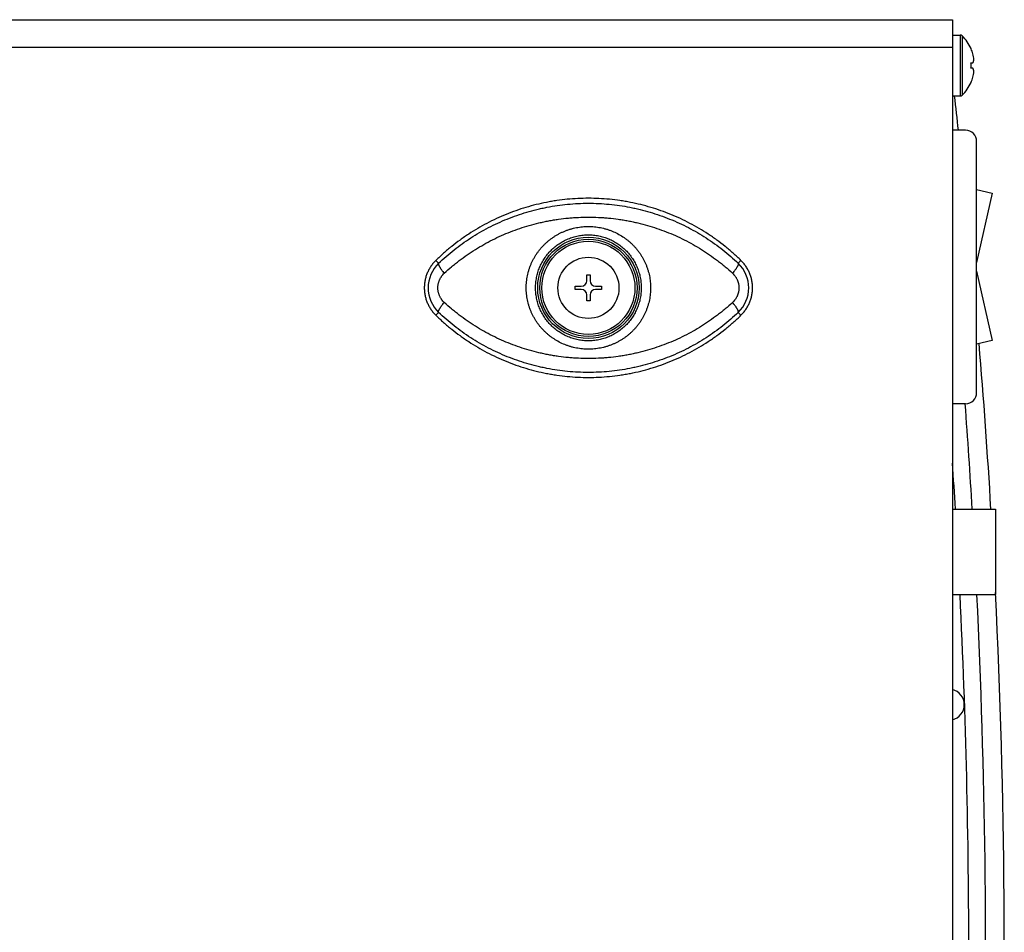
# Model space of a CAD drawing. Header units: inches. Extents: x 0 to 34, y 0 to 22.
# Tile 6 of 16: x 17.7 to 21.2, y 8.6 to 11.9. Entities that reach past the tile are written whole.
import ezdxf

# ---------------------------------------------------------------- set-up
doc = ezdxf.new("R2010")
doc.units = ezdxf.units.IN
doc.header["$LTSCALE"] = 1.87
doc.header["$MEASUREMENT"] = 0
doc.layers.get('0').update_dxf_attribs({"linetype": 'CONTINUOUS'})

msp = doc.modelspace()

# ---------------------------------------------------------------- linework, layer by layer
at = {"color": 7, "linetype": 'CONTINUOUS'}
for p, q in [((13.9281, 11.8614), (21.0301, 11.8614)), ((21.0301, 11.8614), (21.0301, 5.1314)), ((21.0301, 11.8059), (21.0581, 11.8059)), ((21.0581, 11.8059), (21.0581, 11.5869)), ((21.0651, 11.8031), (21.0651, 11.5897)), ((21.0301, 11.7614), (13.9281, 11.7614)), ((21.0968, 11.7573), (21.097, 11.7574)), ((21.0968, 11.7059), (21.097, 11.7059)), ((21.097, 11.7059), (21.1037, 11.7059)), ((21.097, 11.6869), (21.0968, 11.6869)), ((21.1037, 11.6869), (21.097, 11.6869)), ((21.097, 11.6354), (21.0968, 11.6356)), ((21.0301, 11.5869), (21.0581, 11.5869)), ((21.0771, 11.4634), (21.0301, 11.4634)), ((21.1171, 10.5194), (21.1171, 11.4234)), ((21.1171, 11.2498), (21.1726, 11.2375)), ((21.1726, 11.2375), (21.1171, 10.9872)), ((19.1712, 10.9951), (19.1809, 10.9848)), ((20.269, 10.9951), (20.2593, 10.9848)), ((21.1171, 10.9568), (21.1726, 10.7065)), ((19.7142, 10.922), (19.7142, 10.9437)), ((19.7142, 10.9437), (19.726, 10.9437)), ((19.726, 10.9437), (19.726, 10.922)), ((19.6729, 10.8905), (19.6729, 10.9023)), ((19.6729, 10.9023), (19.6945, 10.9023)), ((19.6945, 10.8905), (19.6729, 10.8905)), ((19.7457, 10.9023), (19.7673, 10.9023)), ((19.7673, 10.8905), (19.7457, 10.8905)), ((19.7673, 10.9023), (19.7673, 10.8905)), ((19.7142, 10.8492), (19.7142, 10.8708)), ((19.726, 10.8492), (19.7142, 10.8492)), ((19.726, 10.8708), (19.726, 10.8492)), ((19.1712, 10.7977), (19.1809, 10.808)), ((20.269, 10.7977), (20.2593, 10.808)), ((21.1726, 10.7065), (21.1171, 10.6942)), ((21.0771, 10.4794), (21.0301, 10.4794)), ((21.0301, 10.1004), (21.1846, 10.1004)), ((21.1846, 10.1004), (21.1846, 9.7924)), ((21.0301, 9.7924), (21.1846, 9.7924))]:
    msp.add_line(p, q, dxfattribs=at)
for radius in [0.1825, 0.175, 0.1674, 0.11]:
    msp.add_circle((19.7201, 10.8964), radius, dxfattribs=at)
for centre, radius, start, end in [((21.0581, 11.7959), 0.01, 45.7702, 90), ((20.9612, 11.6964), 0.1489, 24.1911, 45.7702), ((20.9604, 11.6964), 0.1493, 23.8005, 24.051), ((20.9612, 11.6964), 0.1486, 16.4226, 23.9292), ((20.9967, 11.7109), 0.1105, 3.5672, 14.3956), ((20.9272, 11.6964), 0.1698, 356.8012, 3.1988), ((20.9967, 11.6819), 0.1105, 345.6044, 356.4328), ((20.9612, 11.6964), 0.1489, 314.2298, 335.8089), ((20.9604, 11.6964), 0.1493, 335.949, 336.1993), ((20.9612, 11.6964), 0.1486, 336.0708, 343.5774), ((-5.5333, 8.4964), 26.75, 6.36816, 6.6344), ((21.0581, 11.5969), 0.01, 270, 314.2298), ((21.0771, 11.4234), 0.04, 0, 90), ((19.266, 10.8964), 0.1227, 133.8868, 226.1132), ((20.1742, 10.8964), 0.1227, 313.8868, 46.1132), ((19.6945, 10.922), 0.0197, 270, 360), ((19.7457, 10.922), 0.0197, 180, 270), ((19.6945, 10.8708), 0.0197, 0, 90), ((19.7457, 10.8708), 0.0197, 90, 180), ((-5.5333, 8.4964), 26.75, 3.4377, 4.71702), ((21.0771, 10.5194), 0.04, 270, 360), ((-5.6442, 8.4964), 26.7936, 3.43208, 4.24438), ((-5.6442, 8.4964), 26.7331, 3.43986, 3.79475), ((-5.6442, 8.4964), 26.7936, 354.58985, 2.77247), ((-5.5333, 8.4964), 26.75, 353.3656, 2.79406), ((-5.6442, 8.4964), 26.7331, 359.95928, 2.77876), ((21.0166, 9.3964), 0.056, 283.9598, 76.0402)]:
    msp.add_arc(centre, radius, start, end, dxfattribs=at)
for points, knots in [([(21.1037, 11.7059), (21.1042, 11.7069), (21.105, 11.7088), (21.1059, 11.7118), (21.1066, 11.7148), (21.1069, 11.7168), (21.107, 11.7178)], [0, 0, 0, 0, 0.256386, 0.507799, 0.755293, 1, 1, 1, 1]), ([(21.107, 11.675), (21.1069, 11.676), (21.1066, 11.678), (21.1059, 11.681), (21.105, 11.684), (21.1042, 11.6859), (21.1037, 11.6869)], [0, 0, 0, 0, 0.244707, 0.492201, 0.743614, 1, 1, 1, 1]), ([(20.269, 10.9951), (20.2599, 11.0039), (20.2414, 11.0211), (20.2123, 11.0456), (20.1872, 11.0648), (20.1665, 11.0795), (20.1455, 11.0936), (20.1186, 11.1103), (20.0854, 11.1288), (20.0513, 11.1457), (20.0165, 11.1609), (19.981, 11.1744), (19.9449, 11.1861), (19.9082, 11.1961), (19.8773, 11.203), (19.8524, 11.2076), (19.8274, 11.2115), (19.796, 11.2154), (19.7581, 11.2181), (19.7201, 11.2191), (19.6821, 11.2181), (19.6442, 11.2154), (19.6128, 11.2115), (19.5878, 11.2076), (19.5629, 11.203), (19.532, 11.1961), (19.4953, 11.1861), (19.4592, 11.1744), (19.4237, 11.1609), (19.3889, 11.1457), (19.3548, 11.1288), (19.3216, 11.1103), (19.2947, 11.0936), (19.2737, 11.0795), (19.2531, 11.0648), (19.2279, 11.0456), (19.1988, 11.0211), (19.1803, 11.0039), (19.1712, 10.9951)], [0, 0, 0, 0, 0.03125, 0.0625, 0.093749, 0.109375, 0.125001, 0.156251, 0.187501, 0.21875, 0.25, 0.28125, 0.3125, 0.343749, 0.374999, 0.390625, 0.406251, 0.437501, 0.46875, 0.5, 0.53125, 0.562499, 0.593749, 0.609375, 0.625001, 0.656251, 0.6875, 0.71875, 0.75, 0.78125, 0.812499, 0.843749, 0.874999, 0.890625, 0.906251, 0.9375, 0.96875, 1, 1, 1, 1]), ([(19.1809, 10.9848), (19.1898, 10.9933), (19.208, 11.0098), (19.2364, 11.0333), (19.2659, 11.0555), (19.2964, 11.0762), (19.328, 11.0955), (19.3605, 11.1134), (19.3938, 11.1297), (19.4279, 11.1444), (19.4628, 11.1575), (19.4983, 11.1689), (19.5284, 11.1771), (19.5527, 11.1827), (19.5771, 11.1878), (19.6079, 11.193), (19.6451, 11.1975), (19.6826, 11.2002), (19.7201, 11.2011), (19.7576, 11.2002), (19.7951, 11.1975), (19.8323, 11.193), (19.8631, 11.1878), (19.8876, 11.1827), (19.9118, 11.1771), (19.9419, 11.1689), (19.9774, 11.1575), (20.0123, 11.1444), (20.0464, 11.1297), (20.0798, 11.1134), (20.1122, 11.0955), (20.1438, 11.0762), (20.1743, 11.0555), (20.2038, 11.0333), (20.2322, 11.0098), (20.2504, 10.9933), (20.2593, 10.9848)], [0, 0, 0, 0, 0.030933, 0.061887, 0.092871, 0.123894, 0.154962, 0.18608, 0.217254, 0.248484, 0.279771, 0.311112, 0.342505, 0.35822, 0.373946, 0.405424, 0.436932, 0.468461, 0.5, 0.531539, 0.563068, 0.594576, 0.626054, 0.64178, 0.657495, 0.688888, 0.720229, 0.751516, 0.782746, 0.81392, 0.845038, 0.876106, 0.907129, 0.938113, 0.969067, 1, 1, 1, 1]), ([(19.2016, 10.9491), (19.2102, 10.957), (19.2234, 10.9687), (19.2415, 10.9836), (19.26, 10.9981), (19.2837, 11.0154), (19.3132, 11.0348), (19.3436, 11.0528), (19.3749, 11.0695), (19.407, 11.0847), (19.4398, 11.0984), (19.4733, 11.1106), (19.5074, 11.1213), (19.5363, 11.1288), (19.5596, 11.1341), (19.5772, 11.1376), (19.5948, 11.1407), (19.6185, 11.1443), (19.6423, 11.1471), (19.6662, 11.1491), (19.6901, 11.1504), (19.7201, 11.1511), (19.7501, 11.1504), (19.774, 11.1491), (19.7979, 11.1471), (19.8217, 11.1443), (19.8454, 11.1407), (19.8631, 11.1376), (19.8806, 11.1341), (19.9039, 11.1288), (19.9328, 11.1213), (19.9669, 11.1106), (20.0004, 11.0984), (20.0332, 11.0847), (20.0653, 11.0695), (20.0966, 11.0528), (20.127, 11.0348), (20.1565, 11.0154), (20.1802, 10.9981), (20.1987, 10.9836), (20.2168, 10.9687), (20.23, 10.957), (20.2386, 10.9491)], [0, 0, 0, 0, 0.030877, 0.046326, 0.061782, 0.092722, 0.123707, 0.154747, 0.185846, 0.217008, 0.248237, 0.279531, 0.310889, 0.342306, 0.358035, 0.373777, 0.38953, 0.405293, 0.436841, 0.452626, 0.468416, 0.5, 0.531584, 0.547374, 0.563159, 0.594707, 0.61047, 0.626223, 0.641965, 0.657694, 0.689111, 0.720469, 0.751763, 0.782992, 0.814154, 0.845253, 0.876293, 0.907278, 0.938218, 0.953674, 0.969123, 1, 1, 1, 1]), ([(19.7201, 10.6756), (19.7165, 10.6756), (19.7092, 10.6758), (19.6983, 10.6766), (19.6874, 10.6779), (19.6767, 10.6797), (19.666, 10.6821), (19.6555, 10.6849), (19.6451, 10.6883), (19.6315, 10.6934), (19.615, 10.7011), (19.5993, 10.7103), (19.5873, 10.7186), (19.5786, 10.7252), (19.5703, 10.7323), (19.5623, 10.7397), (19.5548, 10.7475), (19.5475, 10.7557), (19.5408, 10.7642), (19.5344, 10.7731), (19.5285, 10.7823), (19.523, 10.7917), (19.518, 10.8014), (19.5135, 10.8113), (19.5095, 10.8215), (19.506, 10.8318), (19.5031, 10.8424), (19.5006, 10.853), (19.4987, 10.8638), (19.4973, 10.8746), (19.4965, 10.8855), (19.4963, 10.8964), (19.4965, 10.9073), (19.4973, 10.9182), (19.4987, 10.9291), (19.5006, 10.9398), (19.5031, 10.9505), (19.506, 10.961), (19.5095, 10.9713), (19.5135, 10.9815), (19.518, 10.9914), (19.523, 11.0011), (19.5285, 11.0106), (19.5344, 11.0197), (19.5408, 11.0286), (19.5475, 11.0371), (19.5548, 11.0453), (19.5623, 11.0531), (19.5703, 11.0606), (19.5786, 11.0676), (19.5873, 11.0742), (19.5963, 11.0804), (19.6055, 11.0862), (19.6151, 11.0915), (19.6249, 11.0963), (19.6349, 11.1007), (19.6451, 11.1045), (19.6555, 11.1079), (19.666, 11.1107), (19.6767, 11.1131), (19.6874, 11.1149), (19.7019, 11.1167), (19.7128, 11.1172), (19.7201, 11.1172)], [0, 0, 0, 0, 0.01564, 0.03128, 0.046919, 0.062556, 0.078191, 0.093824, 0.109454, 0.125081, 0.156318, 0.187544, 0.203158, 0.21877, 0.234382, 0.249992, 0.265603, 0.281214, 0.296826, 0.31244, 0.328055, 0.343673, 0.359294, 0.374918, 0.390544, 0.406173, 0.421806, 0.43744, 0.453077, 0.468715, 0.484355, 0.499995, 0.515636, 0.531275, 0.546914, 0.56255, 0.578185, 0.593817, 0.609447, 0.625073, 0.640697, 0.656317, 0.671935, 0.687551, 0.703165, 0.718777, 0.734388, 0.749998, 0.765609, 0.78122, 0.796833, 0.812447, 0.828063, 0.843682, 0.859304, 0.874928, 0.890555, 0.906185, 0.921818, 0.937453, 0.95309, 0.968729, 1, 1, 1, 1]), ([(19.7201, 11.1172), (19.7237, 11.1172), (19.731, 11.117), (19.7419, 11.1162), (19.7528, 11.1149), (19.7635, 11.1131), (19.7742, 11.1107), (19.7847, 11.1079), (19.7951, 11.1045), (19.8087, 11.0994), (19.8252, 11.0917), (19.8409, 11.0825), (19.8529, 11.0742), (19.8616, 11.0676), (19.8699, 11.0606), (19.8779, 11.0531), (19.8855, 11.0453), (19.8927, 11.0371), (19.8995, 11.0286), (19.9058, 11.0197), (19.9117, 11.0106), (19.9172, 11.0011), (19.9222, 10.9914), (19.9267, 10.9815), (19.9307, 10.9713), (19.9342, 10.961), (19.9371, 10.9505), (19.9396, 10.9398), (19.9415, 10.9291), (19.9429, 10.9182), (19.9437, 10.9073), (19.944, 10.8964), (19.9437, 10.8855), (19.9429, 10.8746), (19.9415, 10.8638), (19.9396, 10.853), (19.9371, 10.8424), (19.9342, 10.8318), (19.9307, 10.8215), (19.9267, 10.8113), (19.9222, 10.8014), (19.9172, 10.7917), (19.9117, 10.7823), (19.9058, 10.7731), (19.8995, 10.7642), (19.8927, 10.7557), (19.8855, 10.7475), (19.8779, 10.7397), (19.8699, 10.7323), (19.8616, 10.7252), (19.8529, 10.7186), (19.8439, 10.7124), (19.8347, 10.7066), (19.8251, 10.7013), (19.8153, 10.6965), (19.8053, 10.6922), (19.7951, 10.6883), (19.7847, 10.6849), (19.7742, 10.6821), (19.7635, 10.6797), (19.7528, 10.6779), (19.7383, 10.6761), (19.7274, 10.6756), (19.7201, 10.6756)], [0, 0, 0, 0, 0.01564, 0.03128, 0.046919, 0.062556, 0.078191, 0.093824, 0.109454, 0.125081, 0.156318, 0.187544, 0.203158, 0.21877, 0.234382, 0.249992, 0.265603, 0.281214, 0.296826, 0.31244, 0.328055, 0.343673, 0.359294, 0.374918, 0.390544, 0.406173, 0.421806, 0.43744, 0.453077, 0.468715, 0.484355, 0.499995, 0.515636, 0.531275, 0.546914, 0.56255, 0.578185, 0.593817, 0.609447, 0.625073, 0.640697, 0.656317, 0.671935, 0.687551, 0.703165, 0.718777, 0.734388, 0.749998, 0.765609, 0.78122, 0.796833, 0.812447, 0.828063, 0.843682, 0.859304, 0.874928, 0.890555, 0.906185, 0.921818, 0.937453, 0.95309, 0.968729, 1, 1, 1, 1]), ([(19.7201, 10.7056), (19.717, 10.7056), (19.7107, 10.7057), (19.7014, 10.7064), (19.6921, 10.7076), (19.6798, 10.7097), (19.6647, 10.7135), (19.65, 10.7188), (19.6386, 10.7239), (19.6303, 10.7281), (19.6221, 10.7328), (19.6143, 10.7378), (19.6066, 10.7432), (19.5993, 10.749), (19.5922, 10.7551), (19.5855, 10.7615), (19.5791, 10.7683), (19.573, 10.7754), (19.5673, 10.7828), (19.5619, 10.7904), (19.5569, 10.7984), (19.5523, 10.8065), (19.5481, 10.8149), (19.5444, 10.8234), (19.541, 10.8321), (19.5371, 10.844), (19.5333, 10.8591), (19.5306, 10.8777), (19.5297, 10.8964), (19.5306, 10.9151), (19.5333, 10.9337), (19.5371, 10.9488), (19.541, 10.9607), (19.5444, 10.9694), (19.5481, 10.978), (19.5523, 10.9863), (19.5569, 10.9945), (19.5619, 11.0024), (19.5673, 11.01), (19.573, 11.0174), (19.5791, 11.0245), (19.5855, 11.0313), (19.5922, 11.0377), (19.5993, 11.0439), (19.6066, 11.0496), (19.6143, 11.055), (19.6221, 11.0601), (19.6303, 11.0647), (19.6386, 11.0689), (19.65, 11.074), (19.6647, 11.0793), (19.6798, 11.0831), (19.6921, 11.0852), (19.7014, 11.0864), (19.7107, 11.0871), (19.717, 11.0872), (19.7201, 11.0872)], [0, 0, 0, 0, 0.015646, 0.031291, 0.046935, 0.062577, 0.093842, 0.125093, 0.140717, 0.156338, 0.171955, 0.187569, 0.203181, 0.21879, 0.234398, 0.250005, 0.265612, 0.281219, 0.296829, 0.31244, 0.328054, 0.343671, 0.359292, 0.374916, 0.390545, 0.406177, 0.437442, 0.468718, 0.5, 0.531282, 0.562558, 0.593823, 0.609455, 0.625084, 0.640708, 0.656329, 0.671946, 0.68756, 0.703171, 0.718781, 0.734388, 0.749995, 0.765602, 0.78121, 0.796819, 0.812431, 0.828045, 0.843662, 0.859283, 0.874907, 0.906158, 0.937423, 0.953065, 0.968709, 0.984354, 1, 1, 1, 1]), ([(19.7201, 11.0872), (19.7232, 11.0872), (19.7295, 11.0871), (19.7388, 11.0864), (19.7481, 11.0852), (19.7604, 11.0831), (19.7755, 11.0793), (19.7902, 11.074), (19.8016, 11.0689), (19.8099, 11.0647), (19.8181, 11.0601), (19.8259, 11.055), (19.8336, 11.0496), (19.8409, 11.0439), (19.848, 11.0377), (19.8547, 11.0313), (19.8611, 11.0245), (19.8672, 11.0174), (19.873, 11.01), (19.8783, 11.0024), (19.8833, 10.9945), (19.8879, 10.9863), (19.8921, 10.978), (19.8959, 10.9694), (19.8992, 10.9607), (19.9031, 10.9488), (19.9069, 10.9337), (19.9096, 10.9151), (19.9105, 10.8964), (19.9096, 10.8777), (19.9069, 10.8591), (19.9031, 10.844), (19.8992, 10.8321), (19.8959, 10.8234), (19.8921, 10.8149), (19.8879, 10.8065), (19.8833, 10.7984), (19.8783, 10.7904), (19.873, 10.7828), (19.8672, 10.7754), (19.8611, 10.7683), (19.8547, 10.7615), (19.848, 10.7551), (19.8409, 10.749), (19.8336, 10.7432), (19.8259, 10.7378), (19.8181, 10.7328), (19.8099, 10.7281), (19.8016, 10.7239), (19.7902, 10.7188), (19.7755, 10.7135), (19.7604, 10.7097), (19.7481, 10.7076), (19.7388, 10.7064), (19.7295, 10.7057), (19.7232, 10.7056), (19.7201, 10.7056)], [0, 0, 0, 0, 0.015646, 0.031291, 0.046935, 0.062577, 0.093842, 0.125093, 0.140717, 0.156338, 0.171955, 0.187569, 0.203181, 0.21879, 0.234398, 0.250005, 0.265612, 0.281219, 0.296829, 0.31244, 0.328054, 0.343671, 0.359292, 0.374916, 0.390545, 0.406177, 0.437442, 0.468718, 0.5, 0.531282, 0.562558, 0.593823, 0.609455, 0.625084, 0.640708, 0.656329, 0.671946, 0.68756, 0.703171, 0.718781, 0.734388, 0.749995, 0.765602, 0.78121, 0.796819, 0.812431, 0.828045, 0.843662, 0.859283, 0.874907, 0.906158, 0.937423, 0.953065, 0.968709, 0.984354, 1, 1, 1, 1]), ([(19.1712, 10.9951), (19.1679, 10.9919), (19.1632, 10.9868), (19.1575, 10.9797), (19.1521, 10.9722), (19.1473, 10.9644), (19.1432, 10.9563), (19.1394, 10.9479), (19.1362, 10.9393), (19.1337, 10.9304), (19.1317, 10.9215), (19.13, 10.9102), (19.1293, 10.8964), (19.13, 10.8827), (19.1317, 10.8713), (19.1337, 10.8624), (19.1362, 10.8535), (19.1394, 10.8449), (19.1432, 10.8366), (19.1473, 10.8284), (19.1521, 10.8206), (19.1575, 10.8131), (19.1632, 10.806), (19.1679, 10.8009), (19.1712, 10.7977)], [0, 0, 0, 0, 0.062493, 0.093749, 0.125005, 0.187497, 0.218754, 0.25001, 0.312502, 0.343758, 0.375015, 0.437507, 0.5, 0.562493, 0.624985, 0.656242, 0.687498, 0.74999, 0.781246, 0.812503, 0.874995, 0.906251, 0.937507, 1, 1, 1, 1]), ([(19.1809, 10.9848), (19.1809, 10.9847), (19.1807, 10.9844), (19.1806, 10.9839), (19.1805, 10.9834), (19.1805, 10.9828), (19.1805, 10.9822), (19.1806, 10.9815), (19.1807, 10.9807), (19.181, 10.9799), (19.1812, 10.979), (19.1816, 10.9781), (19.182, 10.9772), (19.1826, 10.9758), (19.1835, 10.9739), (19.1848, 10.9716), (19.1863, 10.9691), (19.188, 10.9665), (19.1898, 10.9638), (19.1919, 10.961), (19.1941, 10.9581), (19.1973, 10.954), (19.1998, 10.951), (19.2016, 10.9491)], [0, 0, 0, 0, 0.01079, 0.02237, 0.034987, 0.048832, 0.064039, 0.080704, 0.098888, 0.118632, 0.139957, 0.162869, 0.187365, 0.213432, 0.270186, 0.332898, 0.401252, 0.474867, 0.553311, 0.636104, 0.722732, 0.812645, 1, 1, 1, 1]), ([(20.2593, 10.9848), (20.2594, 10.9847), (20.2595, 10.9844), (20.2596, 10.9839), (20.2597, 10.9834), (20.2598, 10.9828), (20.2597, 10.9822), (20.2596, 10.9815), (20.2595, 10.9807), (20.2593, 10.9799), (20.259, 10.979), (20.2586, 10.9781), (20.2583, 10.9772), (20.2576, 10.9758), (20.2567, 10.9739), (20.2554, 10.9716), (20.2539, 10.9691), (20.2523, 10.9665), (20.2504, 10.9638), (20.2483, 10.961), (20.2461, 10.9581), (20.2429, 10.954), (20.2404, 10.951), (20.2386, 10.9491)], [0, 0, 0, 0, 0.01079, 0.02237, 0.034987, 0.048831, 0.064039, 0.080703, 0.098888, 0.118632, 0.139956, 0.162868, 0.187365, 0.213431, 0.270185, 0.332897, 0.401251, 0.474867, 0.55331, 0.636104, 0.722731, 0.812645, 1, 1, 1, 1]), ([(20.269, 10.7977), (20.2723, 10.8009), (20.277, 10.806), (20.2827, 10.8131), (20.2881, 10.8206), (20.2929, 10.8284), (20.2971, 10.8366), (20.3008, 10.8449), (20.304, 10.8535), (20.3065, 10.8624), (20.3085, 10.8713), (20.3102, 10.8827), (20.3109, 10.8964), (20.3102, 10.9102), (20.3085, 10.9215), (20.3065, 10.9304), (20.304, 10.9393), (20.3008, 10.9479), (20.2971, 10.9563), (20.2929, 10.9644), (20.2881, 10.9722), (20.2827, 10.9797), (20.277, 10.9868), (20.2723, 10.9919), (20.269, 10.9951)], [0, 0, 0, 0, 0.062493, 0.093749, 0.125005, 0.187497, 0.218754, 0.25001, 0.312502, 0.343758, 0.375015, 0.437507, 0.5, 0.562493, 0.624985, 0.656242, 0.687498, 0.74999, 0.781246, 0.812503, 0.874995, 0.906251, 0.937507, 1, 1, 1, 1]), ([(19.2016, 10.8438), (19.1998, 10.8454), (19.1964, 10.8489), (19.1926, 10.8537), (19.1898, 10.8577), (19.1879, 10.8609), (19.1861, 10.8641), (19.1845, 10.8675), (19.1831, 10.8709), (19.1819, 10.8744), (19.1808, 10.878), (19.1799, 10.8816), (19.1793, 10.8853), (19.1786, 10.8902), (19.1783, 10.8964), (19.1786, 10.9026), (19.1793, 10.9076), (19.1799, 10.9112), (19.1808, 10.9148), (19.1819, 10.9184), (19.1831, 10.9219), (19.1845, 10.9253), (19.1861, 10.9287), (19.1879, 10.9319), (19.1898, 10.9351), (19.1926, 10.9391), (19.1964, 10.9439), (19.1998, 10.9474), (19.2016, 10.9491)], [0, 0, 0, 0, 0.061732, 0.123703, 0.154791, 0.18594, 0.217148, 0.248414, 0.279734, 0.311103, 0.342517, 0.373969, 0.405454, 0.436963, 0.5, 0.563037, 0.594546, 0.626031, 0.657483, 0.688897, 0.720266, 0.751586, 0.782852, 0.81406, 0.845209, 0.876297, 0.938268, 1, 1, 1, 1]), ([(20.2386, 10.9491), (20.2404, 10.9474), (20.2438, 10.9439), (20.2476, 10.9391), (20.2504, 10.9351), (20.2523, 10.9319), (20.2541, 10.9287), (20.2557, 10.9253), (20.2571, 10.9219), (20.2583, 10.9184), (20.2594, 10.9148), (20.2603, 10.9112), (20.2609, 10.9076), (20.2616, 10.9026), (20.2619, 10.8964), (20.2616, 10.8902), (20.2609, 10.8853), (20.2603, 10.8816), (20.2594, 10.878), (20.2583, 10.8744), (20.2571, 10.8709), (20.2557, 10.8675), (20.2541, 10.8641), (20.2523, 10.8609), (20.2504, 10.8577), (20.2476, 10.8537), (20.2438, 10.8489), (20.2404, 10.8454), (20.2386, 10.8438)], [0, 0, 0, 0, 0.061732, 0.123703, 0.154791, 0.18594, 0.217148, 0.248414, 0.279734, 0.311103, 0.342517, 0.373969, 0.405454, 0.436963, 0.5, 0.563037, 0.594546, 0.626031, 0.657483, 0.688897, 0.720266, 0.751586, 0.782852, 0.81406, 0.845209, 0.876297, 0.938268, 1, 1, 1, 1]), ([(19.1809, 10.808), (19.1809, 10.8081), (19.1807, 10.8084), (19.1806, 10.8089), (19.1805, 10.8094), (19.1805, 10.81), (19.1805, 10.8107), (19.1806, 10.8114), (19.1807, 10.8121), (19.181, 10.8129), (19.1812, 10.8138), (19.1816, 10.8147), (19.182, 10.8157), (19.1826, 10.817), (19.1835, 10.8189), (19.1848, 10.8212), (19.1863, 10.8237), (19.188, 10.8263), (19.1898, 10.829), (19.1919, 10.8318), (19.1941, 10.8348), (19.1973, 10.8388), (19.1998, 10.8418), (19.2016, 10.8438)], [0, 0, 0, 0, 0.01079, 0.02237, 0.034987, 0.048831, 0.064039, 0.080703, 0.098888, 0.118632, 0.139956, 0.162868, 0.187365, 0.213431, 0.270185, 0.332897, 0.401251, 0.474867, 0.55331, 0.636104, 0.722731, 0.812645, 1, 1, 1, 1]), ([(20.2386, 10.8438), (20.23, 10.8358), (20.2168, 10.8241), (20.1987, 10.8092), (20.1802, 10.7948), (20.1565, 10.7775), (20.127, 10.758), (20.0966, 10.74), (20.0653, 10.7233), (20.0332, 10.7081), (20.0004, 10.6944), (19.9669, 10.6822), (19.9328, 10.6715), (19.9039, 10.664), (19.8806, 10.6588), (19.8631, 10.6552), (19.8454, 10.6521), (19.8217, 10.6485), (19.7979, 10.6457), (19.774, 10.6438), (19.7501, 10.6424), (19.7201, 10.6417), (19.6901, 10.6424), (19.6662, 10.6438), (19.6423, 10.6457), (19.6185, 10.6485), (19.5948, 10.6521), (19.5772, 10.6552), (19.5596, 10.6588), (19.5363, 10.664), (19.5074, 10.6715), (19.4733, 10.6822), (19.4398, 10.6944), (19.407, 10.7081), (19.3749, 10.7233), (19.3436, 10.74), (19.3132, 10.758), (19.2837, 10.7775), (19.26, 10.7948), (19.2415, 10.8092), (19.2234, 10.8241), (19.2102, 10.8358), (19.2016, 10.8438)], [0, 0, 0, 0, 0.030877, 0.046326, 0.061782, 0.092722, 0.123707, 0.154747, 0.185846, 0.217008, 0.248237, 0.279531, 0.310889, 0.342306, 0.358035, 0.373777, 0.38953, 0.405293, 0.436841, 0.452626, 0.468416, 0.5, 0.531584, 0.547374, 0.563159, 0.594707, 0.61047, 0.626223, 0.641965, 0.657694, 0.689111, 0.720469, 0.751763, 0.782992, 0.814154, 0.845253, 0.876293, 0.907278, 0.938218, 0.953674, 0.969123, 1, 1, 1, 1]), ([(20.2593, 10.808), (20.2594, 10.8081), (20.2595, 10.8084), (20.2596, 10.8089), (20.2597, 10.8094), (20.2598, 10.81), (20.2597, 10.8107), (20.2596, 10.8114), (20.2595, 10.8121), (20.2593, 10.8129), (20.259, 10.8138), (20.2586, 10.8147), (20.2583, 10.8157), (20.2576, 10.817), (20.2567, 10.8189), (20.2554, 10.8212), (20.2539, 10.8237), (20.2523, 10.8263), (20.2504, 10.829), (20.2483, 10.8318), (20.2461, 10.8348), (20.2429, 10.8388), (20.2404, 10.8418), (20.2386, 10.8438)], [0, 0, 0, 0, 0.01079, 0.02237, 0.034987, 0.048832, 0.064039, 0.080704, 0.098888, 0.118632, 0.139957, 0.162869, 0.187365, 0.213432, 0.270186, 0.332898, 0.401252, 0.474867, 0.553311, 0.636104, 0.722732, 0.812645, 1, 1, 1, 1]), ([(20.2593, 10.808), (20.2504, 10.7995), (20.2322, 10.783), (20.2038, 10.7595), (20.1743, 10.7374), (20.1438, 10.7166), (20.1122, 10.6973), (20.0798, 10.6794), (20.0464, 10.6631), (20.0123, 10.6484), (19.9774, 10.6353), (19.9419, 10.6239), (19.9118, 10.6157), (19.8876, 10.6101), (19.8631, 10.605), (19.8323, 10.5998), (19.7951, 10.5953), (19.7576, 10.5926), (19.7201, 10.5917), (19.6826, 10.5926), (19.6451, 10.5953), (19.6079, 10.5998), (19.5771, 10.605), (19.5527, 10.6101), (19.5284, 10.6157), (19.4983, 10.6239), (19.4628, 10.6353), (19.4279, 10.6484), (19.3938, 10.6631), (19.3605, 10.6794), (19.328, 10.6973), (19.2964, 10.7166), (19.2659, 10.7374), (19.2364, 10.7595), (19.208, 10.783), (19.1898, 10.7995), (19.1809, 10.808)], [0, 0, 0, 0, 0.030933, 0.061887, 0.092871, 0.123894, 0.154962, 0.18608, 0.217254, 0.248484, 0.279771, 0.311112, 0.342505, 0.35822, 0.373946, 0.405424, 0.436932, 0.468461, 0.5, 0.531539, 0.563068, 0.594576, 0.626054, 0.64178, 0.657495, 0.688888, 0.720229, 0.751516, 0.782746, 0.81392, 0.845038, 0.876106, 0.907129, 0.938113, 0.969067, 1, 1, 1, 1]), ([(19.1712, 10.7977), (19.1803, 10.7889), (19.1988, 10.7717), (19.2279, 10.7472), (19.2531, 10.728), (19.2737, 10.7133), (19.2947, 10.6992), (19.3216, 10.6825), (19.3548, 10.664), (19.3889, 10.6471), (19.4237, 10.6319), (19.4592, 10.6184), (19.4953, 10.6067), (19.532, 10.5967), (19.5629, 10.5898), (19.5878, 10.5852), (19.6128, 10.5813), (19.6442, 10.5774), (19.6821, 10.5747), (19.7201, 10.5738), (19.7581, 10.5747), (19.796, 10.5774), (19.8274, 10.5813), (19.8524, 10.5852), (19.8773, 10.5898), (19.9082, 10.5967), (19.9449, 10.6067), (19.981, 10.6184), (20.0165, 10.6319), (20.0513, 10.6471), (20.0854, 10.664), (20.1186, 10.6825), (20.1455, 10.6992), (20.1665, 10.7133), (20.1872, 10.728), (20.2123, 10.7472), (20.2414, 10.7717), (20.2599, 10.7889), (20.269, 10.7977)], [0, 0, 0, 0, 0.03125, 0.0625, 0.093749, 0.109375, 0.125001, 0.156251, 0.187501, 0.21875, 0.25, 0.28125, 0.3125, 0.343749, 0.374999, 0.390625, 0.406251, 0.437501, 0.46875, 0.5, 0.53125, 0.562499, 0.593749, 0.609375, 0.625001, 0.656251, 0.6875, 0.71875, 0.75, 0.78125, 0.812499, 0.843749, 0.874999, 0.890625, 0.906251, 0.9375, 0.96875, 1, 1, 1, 1])]:
    msp.add_open_spline(points, degree=3, knots=knots, dxfattribs=at)

doc.saveas('drawing.dxf')
